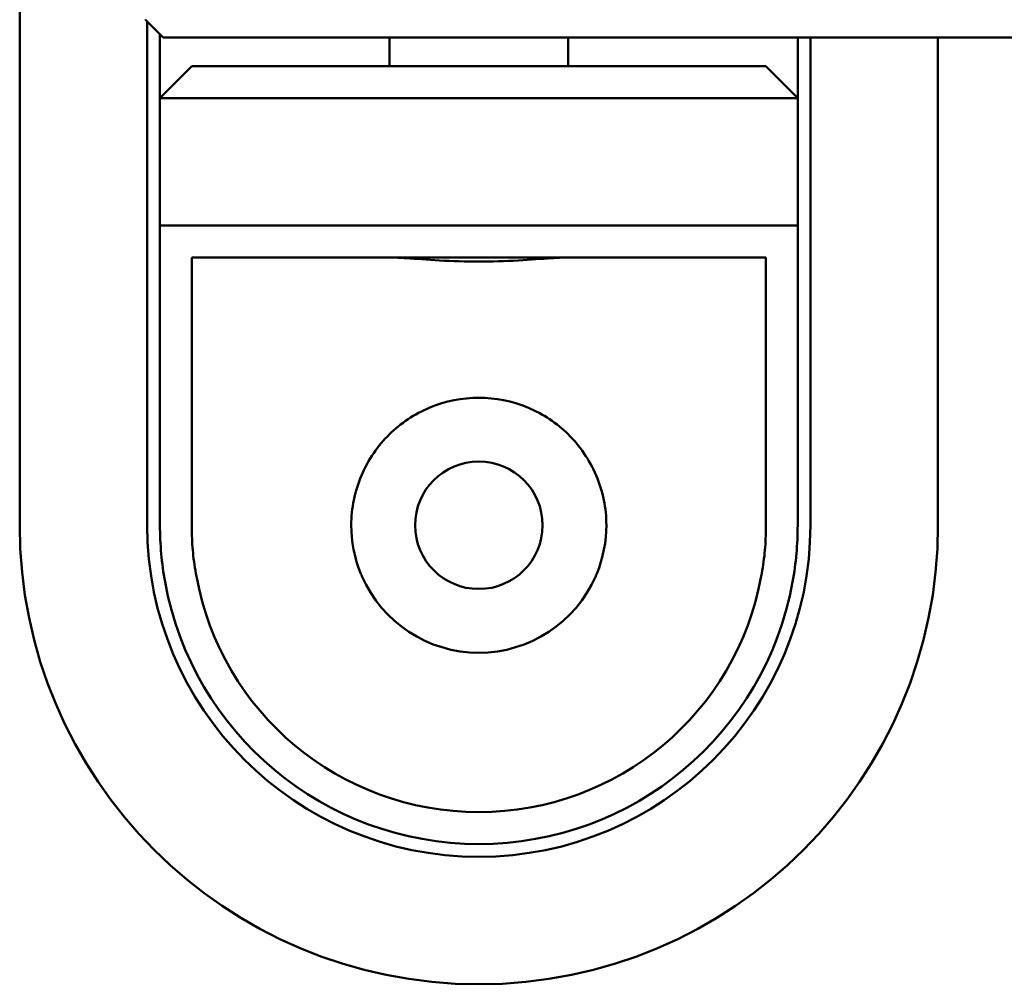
# Model space of a CAD drawing. Header units: millimetres. Extents: x 0 to 2239, y -60 to 841.
# Tile 49 of 165: x 513 to 529, y 532 to 547. Entities that reach past the tile are written whole.
import ezdxf

# ---------------------------------------------------------------- set-up
doc = ezdxf.new("R2010")
doc.units = ezdxf.units.MM
doc.layers.add('Sichtbar (ISO)', color=7, linetype='Continuous', lineweight=50)

msp = doc.modelspace()

# ---------------------------------------------------------------- linework, layer by layer
at = {"layer": 'Sichtbar (ISO)'}
for p, q in [((513.087, 551.218), (513.087, 539.471)), ((515.067, 547.391), (515.337, 547.121)), ((515.087, 539.471), (515.087, 547.371)), ((515.287, 546.171), (515.287, 547.171)), ((519.337, 547.121), (515.337, 547.121)), ((518.887, 547.121), (518.887, 546.671)), ((519.337, 547.121), (539.476, 547.121)), ((521.687, 547.121), (521.687, 546.671)), ((525.287, 547.121), (525.287, 546.171)), ((525.487, 547.121), (525.487, 539.471)), ((527.487, 539.471), (527.487, 547.121)), ((515.787, 546.671), (515.287, 546.171)), ((515.787, 546.671), (524.787, 546.671)), ((525.287, 546.171), (524.787, 546.671)), ((515.287, 546.171), (515.287, 544.171)), ((515.287, 546.171), (525.287, 546.171)), ((525.287, 544.171), (525.287, 546.171)), ((515.287, 544.171), (515.287, 539.471)), ((525.287, 544.171), (515.287, 544.171)), ((525.287, 539.471), (525.287, 544.171)), ((524.787, 543.671), (515.787, 543.671)), ((515.787, 543.671), (515.787, 539.398)), ((524.787, 539.398), (524.787, 543.671))]:
    msp.add_line(p, q, dxfattribs=at)
msp.add_circle((520.287, 539.471), 1, dxfattribs=at)
for radius, start, end in [(7.2, 180, 0), (5.2, 180, 0), (5, 190.2486, 349.7742), (4.5, 190.2422, 349.7602), (2, 203.5782, 336.4218)]:
    msp.add_arc((520.287, 539.471), radius, start, end, dxfattribs=at)
msp.add_ellipse((514.294, 548.479), major_axis=(-0.84, 1.137), ratio=0.052918, start_param=2.777214, end_param=2.802751, dxfattribs=at)
for points, knots in [([(521.673, 543.671), (521.602, 543.67), (521.516, 543.666), (521.279, 543.65), (521.099, 543.636), (520.704, 543.613), (520.489, 543.606), (520.287, 543.606), (520.085, 543.606), (519.87, 543.613), (519.475, 543.636), (519.295, 543.65), (519.059, 543.666), (518.973, 543.67), (518.901, 543.671)], [-0.1612818, -0.1612818, -0.1612818, -0.1612818, -0.1211093, -0.1211093, -0.0605546, -0.0605546, 0, 0, 0, 0.0605546, 0.0605546, 0.1211093, 0.1211093, 0.1612818, 0.1612818, 0.1612818, 0.1612818]), ([(518.454, 538.671), (518.448, 538.684), (518.443, 538.697), (518.336, 538.956), (518.287, 539.223), (518.287, 539.732), (518.341, 540.005), (518.552, 540.501), (518.708, 540.723), (519.059, 541.068), (519.278, 541.217), (519.763, 541.419), (520.031, 541.471), (520.543, 541.471), (520.811, 541.419), (521.297, 541.217), (521.515, 541.068), (521.866, 540.723), (522.022, 540.501), (522.233, 540.005), (522.287, 539.732), (522.287, 539.223), (522.238, 538.956), (522.131, 538.697), (522.126, 538.684), (522.12, 538.671)], [0.2232267, 0.2232267, 0.2232267, 0.2232267, 0.2272962, 0.2272962, 0.3026353, 0.3026353, 0.3821765, 0.3821765, 0.4617178, 0.4617178, 0.5385132, 0.5385132, 0.6153086, 0.6153086, 0.692104, 0.692104, 0.7688994, 0.7688994, 0.8484407, 0.8484407, 0.9279819, 0.9279819, 1.003321, 1.003321, 1.0073905, 1.0073905, 1.0073905, 1.0073905]), ([(515.287, 539.471), (515.287, 539.322), (515.294, 539.173), (515.32, 538.875), (515.34, 538.728), (515.367, 538.581)], [-0.08974402, -0.08974402, -0.08974402, -0.08974402, -0.04474686, -0.04474686, -0.00000149, -0.00000149, -0.00000149, -0.00000149]), ([(515.859, 538.67), (515.835, 538.791), (515.817, 538.913), (515.793, 539.157), (515.787, 539.277), (515.787, 539.398)], [0.00000159, 0.00000159, 0.00000159, 0.00000159, 0.03701683, 0.03701683, 0.07352053, 0.07352053, 0.07352053, 0.07352053]), ([(524.787, 539.398), (524.787, 539.277), (524.781, 539.156), (524.757, 538.913), (524.739, 538.791), (524.715, 538.671)], [0.00000135, 0.00000135, 0.00000135, 0.00000135, 0.03662849, 0.03662849, 0.07348619, 0.07348619, 0.07348619, 0.07348619]), ([(525.208, 538.583), (525.234, 538.73), (525.254, 538.877), (525.281, 539.174), (525.287, 539.322), (525.287, 539.471)], [-0.089552, -0.089552, -0.089552, -0.089552, -0.04483343, -0.04483343, -0.00000148, -0.00000148, -0.00000148, -0.00000148])]:
    msp.add_open_spline(points, degree=3, knots=knots, dxfattribs=at)

doc.saveas('drawing.dxf')
